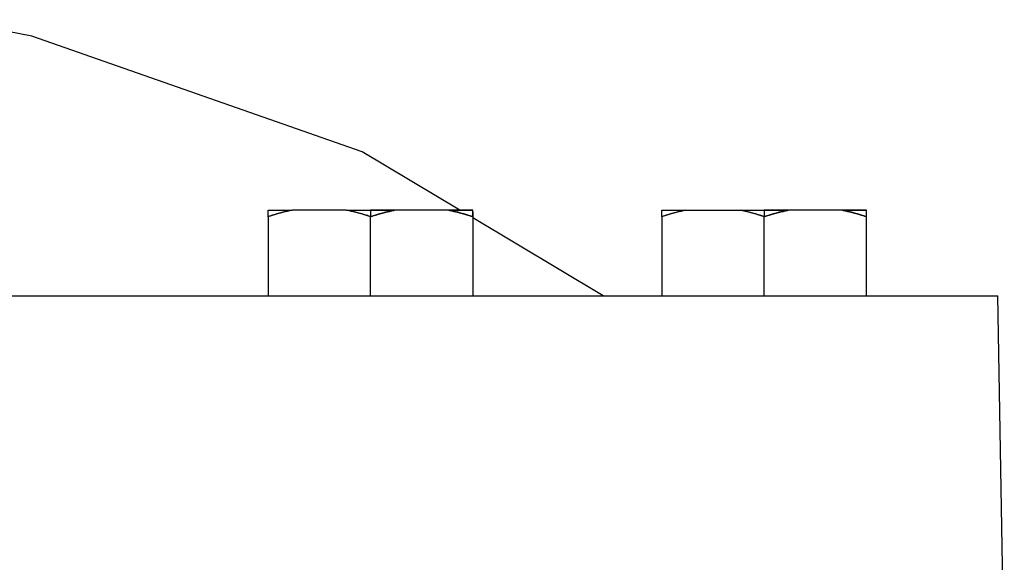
# Model space of a CAD drawing. Header units: millimetres. Extents: x 18 to 610, y -123 to 280.
# Tile 8 of 53: x 264 to 313, y 160 to 187. Entities that reach past the tile are written whole.
import ezdxf

# ---------------------------------------------------------------- set-up
doc = ezdxf.new("R2010")
doc.units = ezdxf.units.MM
doc.linetypes.add('SOLID', pattern=[0])

# ---------------------------------------------------------------- blocks, each defined once
blk = doc.blocks.new('BlockOfViews_3')
at = {"linetype": 'SOLID', "lineweight": 30}
for p, q in [((280.239, 177.33, 9.517), (277.543, 177.33, 7.96)), ((281.424, 177.33, 9.651), (281.424, 177.012, 10.201)), ((285.306, 177.33, 7.96), (282.609, 177.33, 9.517)), ((286.26, 177.085, -36.844), (286.256, 177.087, -36.845)), ((297.043, 177.33, -33.346), (299.739, 177.33, -31.79)), ((300.924, 177.33, -31.656), (300.924, 177.012, -31.106)), ((304.806, 177.33, -33.346), (302.109, 177.33, -31.79)), ((276.358, 177.012, 7.276), (276.358, 173.09, 7.276)), ((281.424, 173.09, 10.201), (281.424, 177.012, 10.201)), ((286.491, 177.012, 7.276), (286.491, 173.09, 7.276)), ((292.943, 173.09, -36.703), (286.491, 176.947, -36.84)), ((295.858, 177.012, -34.031), (295.858, 173.09, -34.031)), ((300.924, 173.09, -31.106), (300.924, 177.012, -31.106)), ((305.991, 173.09, -34.031), (305.991, 177.012, -34.031)), ((312.819, 155.09, -36.09), (312.5, 173.09, -35.827))]:
    blk.add_line(p, q, dxfattribs=at)
blk.add_polyline3d([(285.85, 177.33, -36.853), (281.007, 180.225, -36.956), (264.647, 185.949, -36.956), (260.468, 186.77, -36.956)], dxfattribs=at)
at = {"linetype": 'SOLID', "lineweight": 30, "extrusion": (0, 1, 0)}
for centre, radius, start, end in [((-281.424, 4.351, 177.33), 5.3, 17.0799, 42.9201), ((-281.424, 4.351, 177.33), 5.3, 17.0799, 42.9201), ((-281.424, 4.351, 177.33), 5.3, 77.0799, 90), ((-281.424, 4.351, 177.33), 5.3, 77.0799, 90), ((-281.424, 4.351, 177.33), 5.3, 90, 102.9201), ((-281.424, 4.351, 177.33), 5.3, 137.0799, 162.9201), ((-300.924, -36.956, 177.33), 5.3, 17.0799, 42.9201), ((-300.924, -36.956, 177.33), 5.3, 17.0799, 42.9201), ((-300.924, -36.956, 177.33), 5.3, 77.0799, 90), ((-300.924, -36.956, 177.33), 5.3, 77.0799, 90), ((-300.924, -36.956, 177.33), 5.3, 90, 102.9201), ((-300.924, -36.956, 177.33), 5.3, 137.0799, 162.9201), ((-247.424, -36.956, 173.09), 65.086, 95.59652, 179.00688)]:
    blk.add_arc(centre, radius, start, end, dxfattribs=at)
at = {"linetype": 'SOLID', "lineweight": 30, "extrusion": (-0.5, -2.16781e-12, 0.866025)}
for centre in [(-165.078, 246.462, -131.878), (-165.078, 242.696, -177.4)]:
    blk.add_arc(centre, 12.435, 189.8269, 196.3028, dxfattribs=at)
at = {"linetype": 'SOLID', "lineweight": 30, "extrusion": (-1, 5.09917e-12, 1.18332e-12)}
for centre in [(-165.078, 3.786, -276.358), (-165.078, -37.521, -295.858)]:
    blk.add_arc(centre, 12.435, 165.3376, 170.1731, dxfattribs=at)
at = {"linetype": 'SOLID', "lineweight": 30, "extrusion": (-0.5, 8.65531e-12, 0.866025)}
for centre in [(-165.078, 245.331, -131.878), (-165.078, 241.565, -177.4)]:
    blk.add_arc(centre, 12.435, 163.6972, 170.1731, dxfattribs=at)
at = {"linetype": 'SOLID', "lineweight": 30, "extrusion": (0, -1, 0)}
for centre, start, end in [((281.424, 4.351, -177.33), 77.0799, 90), ((281.424, 4.351, -177.33), 17.0799, 42.9201), ((300.924, -36.956, -177.33), 77.0799, 90), ((300.924, -36.956, -177.33), 17.0799, 42.9201)]:
    blk.add_arc(centre, 5.3, start, end, dxfattribs=at)
at = {"linetype": 'SOLID', "lineweight": 30, "extrusion": (0.5, -1.09426e-11, 0.866025)}
for centre in [(165.078, -242.111, 149.547), (165.078, -279.651, 123.524)]:
    blk.add_arc(centre, 12.435, 9.8269, 16.3028, dxfattribs=at)
at = {"linetype": 'SOLID', "lineweight": 30, "extrusion": (0.5, -5.62356e-12, 0.866025)}
for centre in [(165.078, -240.979, 149.547), (165.078, -278.52, 123.524)]:
    blk.add_arc(centre, 12.435, 343.6972, 350.1731, dxfattribs=at)
at = {"linetype": 'SOLID', "lineweight": 30, "extrusion": (1, -5.09917e-12, -1.18332e-12)}
blk.add_arc((165.078, 3.786, 286.491), 12.435, 11.8389, 16.3028, dxfattribs=at)
at = {"linetype": 'SOLID', "lineweight": 30}
for points, knots in [([(277.543, 177.33, 7.96), (277.522, 177.326, 7.948), (277.501, 177.322, 7.936), (277.459, 177.313, 7.912), (277.438, 177.309, 7.9), (277.396, 177.3, 7.876), (277.375, 177.295, 7.863), (277.333, 177.286, 7.839), (277.312, 177.281, 7.827), (277.27, 177.272, 7.803), (277.249, 177.267, 7.791), (277.208, 177.257, 7.767), (277.187, 177.252, 7.755), (277.145, 177.242, 7.731), (277.124, 177.237, 7.719), (277.082, 177.226, 7.695), (277.061, 177.221, 7.682), (277.02, 177.21, 7.658), (276.999, 177.205, 7.646), (276.957, 177.193, 7.622), (276.937, 177.188, 7.61), (276.895, 177.176, 7.586), (276.874, 177.171, 7.574), (276.833, 177.159, 7.55), (276.812, 177.153, 7.538), (276.771, 177.141, 7.515), (276.75, 177.135, 7.503), (276.708, 177.123, 7.479), (276.688, 177.117, 7.467), (276.646, 177.104, 7.443), (276.626, 177.098, 7.431), (276.584, 177.085, 7.407), (276.564, 177.079, 7.395), (276.523, 177.066, 7.371), (276.502, 177.059, 7.359), (276.461, 177.046, 7.336), (276.44, 177.04, 7.324), (276.399, 177.026, 7.3), (276.379, 177.019, 7.288), (276.358, 177.012, 7.276)], [0, 0, 0, 0, 0.0280135, 0.0280135, 0.056027, 0.056027, 0.0840405, 0.0840405, 0.112054, 0.112054, 0.1400675, 0.1400675, 0.1680811, 0.1680811, 0.1960946, 0.1960946, 0.2241081, 0.2241081, 0.2521216, 0.2521216, 0.2801351, 0.2801351, 0.3081486, 0.3081486, 0.3361621, 0.3361621, 0.3641756, 0.3641756, 0.3921891, 0.3921891, 0.4202026, 0.4202026, 0.4482162, 0.4482162, 0.4762297, 0.4762297, 0.5042432, 0.5042432, 0.5322567, 0.5322567, 0.5322567, 0.5322567]), ([(276.358, 177.012, 7.276), (276.358, 177.019, 7.253), (276.358, 177.026, 7.229), (276.358, 177.04, 7.181), (276.358, 177.046, 7.158), (276.358, 177.059, 7.11), (276.358, 177.066, 7.086), (276.358, 177.079, 7.039), (276.358, 177.085, 7.015), (276.358, 177.098, 6.967), (276.358, 177.104, 6.943), (276.358, 177.117, 6.896), (276.358, 177.123, 6.872), (276.358, 177.135, 6.824), (276.358, 177.141, 6.8), (276.358, 177.153, 6.752), (276.358, 177.159, 6.728), (276.358, 177.171, 6.68), (276.358, 177.176, 6.656), (276.358, 177.188, 6.608), (276.358, 177.193, 6.584), (276.358, 177.205, 6.536), (276.358, 177.21, 6.512), (276.358, 177.221, 6.464), (276.358, 177.226, 6.44), (276.358, 177.237, 6.392), (276.358, 177.242, 6.368), (276.358, 177.252, 6.319), (276.358, 177.257, 6.295), (276.358, 177.267, 6.247), (276.358, 177.272, 6.223), (276.358, 177.281, 6.175), (276.358, 177.286, 6.15), (276.358, 177.295, 6.102), (276.358, 177.3, 6.078), (276.358, 177.309, 6.029), (276.358, 177.313, 6.005), (276.358, 177.322, 5.956), (276.358, 177.326, 5.932), (276.358, 177.33, 5.908)], [0, 0, 0, 0, 0.0423631, 0.0423631, 0.0847261, 0.0847261, 0.1270892, 0.1270892, 0.1694523, 0.1694523, 0.2118154, 0.2118154, 0.2541784, 0.2541784, 0.2965415, 0.2965415, 0.3389046, 0.3389046, 0.3812676, 0.3812676, 0.4236307, 0.4236307, 0.4659938, 0.4659938, 0.5083568, 0.5083568, 0.5507199, 0.5507199, 0.593083, 0.593083, 0.6354461, 0.6354461, 0.6778091, 0.6778091, 0.7201722, 0.7201722, 0.7625353, 0.7625353, 0.8048983, 0.8048983, 0.8048983, 0.8048983]), ([(281.424, 177.012, 10.201), (281.404, 177.019, 10.189), (281.383, 177.026, 10.178), (281.342, 177.04, 10.154), (281.322, 177.046, 10.142), (281.28, 177.059, 10.118), (281.26, 177.066, 10.106), (281.219, 177.079, 10.083), (281.198, 177.085, 10.071), (281.157, 177.098, 10.047), (281.136, 177.104, 10.035), (281.095, 177.117, 10.011), (281.074, 177.123, 9.999), (281.032, 177.135, 9.975), (281.012, 177.141, 9.963), (280.97, 177.153, 9.939), (280.95, 177.159, 9.927), (280.908, 177.171, 9.903), (280.887, 177.176, 9.891), (280.846, 177.188, 9.867), (280.825, 177.193, 9.855), (280.783, 177.205, 9.831), (280.762, 177.21, 9.819), (280.721, 177.221, 9.795), (280.7, 177.226, 9.783), (280.658, 177.237, 9.759), (280.637, 177.242, 9.747), (280.596, 177.252, 9.723), (280.575, 177.257, 9.711), (280.533, 177.267, 9.687), (280.512, 177.272, 9.675), (280.47, 177.281, 9.65), (280.449, 177.286, 9.638), (280.407, 177.295, 9.614), (280.386, 177.3, 9.602), (280.344, 177.309, 9.578), (280.323, 177.313, 9.566), (280.281, 177.322, 9.541), (280.26, 177.326, 9.529), (280.239, 177.33, 9.517)], [0, 0, 0, 0, 0.0423557, 0.0423557, 0.0847113, 0.0847113, 0.127067, 0.127067, 0.1694227, 0.1694227, 0.2117784, 0.2117784, 0.254134, 0.254134, 0.2964897, 0.2964897, 0.3388454, 0.3388454, 0.3812011, 0.3812011, 0.4235567, 0.4235567, 0.4659124, 0.4659124, 0.5082681, 0.5082681, 0.5506237, 0.5506237, 0.5929794, 0.5929794, 0.6353351, 0.6353351, 0.6776908, 0.6776908, 0.7200464, 0.7200464, 0.7624021, 0.7624021, 0.8047578, 0.8047578, 0.8047578, 0.8047578]), ([(281.424, 177.012, 10.201), (281.445, 177.019, 10.189), (281.465, 177.026, 10.178), (281.506, 177.04, 10.154), (281.527, 177.046, 10.142), (281.568, 177.059, 10.118), (281.589, 177.066, 10.106), (281.63, 177.079, 10.083), (281.651, 177.085, 10.071), (281.692, 177.098, 10.047), (281.713, 177.104, 10.035), (281.754, 177.117, 10.011), (281.775, 177.123, 9.999), (281.816, 177.135, 9.975), (281.837, 177.141, 9.963), (281.878, 177.153, 9.939), (281.899, 177.159, 9.927), (281.941, 177.171, 9.903), (281.961, 177.176, 9.891), (282.003, 177.188, 9.867), (282.024, 177.193, 9.855), (282.065, 177.205, 9.831), (282.086, 177.21, 9.819), (282.128, 177.221, 9.795), (282.149, 177.226, 9.783), (282.19, 177.237, 9.759), (282.211, 177.242, 9.747), (282.253, 177.252, 9.723), (282.274, 177.257, 9.711), (282.316, 177.267, 9.687), (282.337, 177.272, 9.675), (282.378, 177.281, 9.65), (282.399, 177.286, 9.638), (282.441, 177.295, 9.614), (282.462, 177.3, 9.602), (282.504, 177.309, 9.578), (282.525, 177.313, 9.566), (282.567, 177.322, 9.541), (282.588, 177.326, 9.529), (282.609, 177.33, 9.517)], [0, 0, 0, 0, 0.0423557, 0.0423557, 0.0847113, 0.0847113, 0.127067, 0.127067, 0.1694227, 0.1694227, 0.2117784, 0.2117784, 0.254134, 0.254134, 0.2964897, 0.2964897, 0.3388454, 0.3388454, 0.3812011, 0.3812011, 0.4235567, 0.4235567, 0.4659124, 0.4659124, 0.5082681, 0.5082681, 0.5506237, 0.5506237, 0.5929794, 0.5929794, 0.6353351, 0.6353351, 0.6776908, 0.6776908, 0.7200464, 0.7200464, 0.7624021, 0.7624021, 0.8047578, 0.8047578, 0.8047578, 0.8047578]), ([(285.306, 177.33, 7.96), (285.327, 177.326, 7.948), (285.348, 177.322, 7.936), (285.39, 177.313, 7.912), (285.411, 177.309, 7.9), (285.453, 177.3, 7.876), (285.474, 177.295, 7.863), (285.516, 177.286, 7.839), (285.536, 177.281, 7.827), (285.578, 177.272, 7.803), (285.599, 177.267, 7.791), (285.641, 177.257, 7.767), (285.662, 177.252, 7.755), (285.704, 177.242, 7.731), (285.725, 177.237, 7.719), (285.766, 177.226, 7.695), (285.787, 177.221, 7.682), (285.829, 177.21, 7.658), (285.85, 177.205, 7.646), (285.891, 177.193, 7.622), (285.912, 177.188, 7.61), (285.954, 177.176, 7.586), (285.974, 177.171, 7.574), (286.016, 177.159, 7.55), (286.037, 177.153, 7.538), (286.078, 177.141, 7.515), (286.099, 177.135, 7.503), (286.14, 177.123, 7.479), (286.161, 177.117, 7.467), (286.202, 177.104, 7.443), (286.223, 177.098, 7.431), (286.264, 177.085, 7.407), (286.285, 177.079, 7.395), (286.326, 177.066, 7.371), (286.347, 177.059, 7.359), (286.388, 177.046, 7.336), (286.408, 177.04, 7.324), (286.449, 177.026, 7.3), (286.47, 177.019, 7.288), (286.491, 177.012, 7.276)], [0, 0, 0, 0, 0.0280135, 0.0280135, 0.056027, 0.056027, 0.0840405, 0.0840405, 0.112054, 0.112054, 0.1400675, 0.1400675, 0.1680811, 0.1680811, 0.1960946, 0.1960946, 0.2241081, 0.2241081, 0.2521216, 0.2521216, 0.2801351, 0.2801351, 0.3081486, 0.3081486, 0.3361621, 0.3361621, 0.3641756, 0.3641756, 0.3921891, 0.3921891, 0.4202026, 0.4202026, 0.4482162, 0.4482162, 0.4762297, 0.4762297, 0.5042432, 0.5042432, 0.5322567, 0.5322567, 0.5322567, 0.5322567]), ([(286.491, 177.012, 7.276), (286.491, 177.019, 7.253), (286.491, 177.026, 7.229), (286.491, 177.04, 7.181), (286.491, 177.046, 7.158), (286.491, 177.059, 7.11), (286.491, 177.066, 7.086), (286.491, 177.079, 7.039), (286.491, 177.085, 7.015), (286.491, 177.098, 6.967), (286.491, 177.104, 6.943), (286.491, 177.117, 6.896), (286.491, 177.123, 6.872), (286.491, 177.135, 6.824), (286.491, 177.141, 6.8), (286.491, 177.153, 6.752), (286.491, 177.159, 6.728), (286.491, 177.171, 6.68), (286.491, 177.176, 6.656), (286.491, 177.188, 6.608), (286.491, 177.193, 6.584), (286.491, 177.205, 6.536), (286.491, 177.21, 6.512), (286.491, 177.221, 6.464), (286.491, 177.226, 6.44), (286.491, 177.237, 6.392), (286.491, 177.242, 6.368), (286.491, 177.252, 6.319), (286.491, 177.257, 6.295), (286.491, 177.267, 6.247), (286.491, 177.272, 6.223), (286.491, 177.281, 6.175), (286.491, 177.286, 6.15), (286.491, 177.295, 6.102), (286.491, 177.3, 6.078), (286.491, 177.309, 6.029), (286.491, 177.313, 6.005), (286.491, 177.322, 5.956), (286.491, 177.326, 5.932), (286.491, 177.33, 5.908)], [0, 0, 0, 0, 0.0423631, 0.0423631, 0.0847261, 0.0847261, 0.1270892, 0.1270892, 0.1694523, 0.1694523, 0.2118154, 0.2118154, 0.2541784, 0.2541784, 0.2965415, 0.2965415, 0.3389046, 0.3389046, 0.3812676, 0.3812676, 0.4236307, 0.4236307, 0.4659938, 0.4659938, 0.5083568, 0.5083568, 0.5507199, 0.5507199, 0.593083, 0.593083, 0.6354461, 0.6354461, 0.6778091, 0.6778091, 0.7201722, 0.7201722, 0.7625353, 0.7625353, 0.8048983, 0.8048983, 0.8048983, 0.8048983]), ([(297.043, 177.33, -33.346), (297.022, 177.326, -33.359), (297.001, 177.322, -33.371), (296.959, 177.313, -33.395), (296.938, 177.309, -33.407), (296.896, 177.3, -33.431), (296.875, 177.295, -33.443), (296.833, 177.286, -33.468), (296.812, 177.281, -33.48), (296.77, 177.272, -33.504), (296.749, 177.267, -33.516), (296.708, 177.257, -33.54), (296.687, 177.252, -33.552), (296.645, 177.242, -33.576), (296.624, 177.237, -33.588), (296.582, 177.226, -33.612), (296.561, 177.221, -33.624), (296.52, 177.21, -33.648), (296.499, 177.205, -33.66), (296.457, 177.193, -33.684), (296.437, 177.188, -33.696), (296.395, 177.176, -33.72), (296.374, 177.171, -33.732), (296.333, 177.159, -33.756), (296.312, 177.153, -33.768), (296.271, 177.141, -33.792), (296.25, 177.135, -33.804), (296.208, 177.123, -33.828), (296.188, 177.117, -33.84), (296.146, 177.104, -33.864), (296.126, 177.098, -33.876), (296.084, 177.085, -33.9), (296.064, 177.079, -33.912), (296.023, 177.066, -33.936), (296.002, 177.059, -33.947), (295.961, 177.046, -33.971), (295.94, 177.04, -33.983), (295.899, 177.026, -34.007), (295.879, 177.019, -34.019), (295.858, 177.012, -34.031)], [0, 0, 0, 0, 0.0280135, 0.0280135, 0.056027, 0.056027, 0.0840405, 0.0840405, 0.112054, 0.112054, 0.1400675, 0.1400675, 0.1680811, 0.1680811, 0.1960946, 0.1960946, 0.2241081, 0.2241081, 0.2521216, 0.2521216, 0.2801351, 0.2801351, 0.3081486, 0.3081486, 0.3361621, 0.3361621, 0.3641756, 0.3641756, 0.3921891, 0.3921891, 0.4202026, 0.4202026, 0.4482162, 0.4482162, 0.4762297, 0.4762297, 0.5042432, 0.5042432, 0.5322567, 0.5322567, 0.5322567, 0.5322567]), ([(295.858, 177.012, -34.031), (295.858, 177.019, -34.054), (295.858, 177.026, -34.078), (295.858, 177.04, -34.125), (295.858, 177.046, -34.149), (295.858, 177.059, -34.197), (295.858, 177.066, -34.22), (295.858, 177.079, -34.268), (295.858, 177.085, -34.292), (295.858, 177.098, -34.34), (295.858, 177.104, -34.363), (295.858, 177.117, -34.411), (295.858, 177.123, -34.435), (295.858, 177.135, -34.483), (295.858, 177.141, -34.507), (295.858, 177.153, -34.555), (295.858, 177.159, -34.579), (295.858, 177.171, -34.627), (295.858, 177.176, -34.651), (295.858, 177.188, -34.699), (295.858, 177.193, -34.723), (295.858, 177.205, -34.771), (295.858, 177.21, -34.795), (295.858, 177.221, -34.843), (295.858, 177.226, -34.867), (295.858, 177.237, -34.915), (295.858, 177.242, -34.939), (295.858, 177.252, -34.987), (295.858, 177.257, -35.011), (295.858, 177.267, -35.06), (295.858, 177.272, -35.084), (295.858, 177.281, -35.132), (295.858, 177.286, -35.156), (295.858, 177.295, -35.205), (295.858, 177.3, -35.229), (295.858, 177.309, -35.277), (295.858, 177.313, -35.302), (295.858, 177.322, -35.35), (295.858, 177.326, -35.375), (295.858, 177.33, -35.399)], [0, 0, 0, 0, 0.0423631, 0.0423631, 0.0847261, 0.0847261, 0.1270892, 0.1270892, 0.1694523, 0.1694523, 0.2118154, 0.2118154, 0.2541784, 0.2541784, 0.2965415, 0.2965415, 0.3389046, 0.3389046, 0.3812676, 0.3812676, 0.4236307, 0.4236307, 0.4659938, 0.4659938, 0.5083568, 0.5083568, 0.5507199, 0.5507199, 0.593083, 0.593083, 0.6354461, 0.6354461, 0.6778091, 0.6778091, 0.7201722, 0.7201722, 0.7625353, 0.7625353, 0.8048983, 0.8048983, 0.8048983, 0.8048983]), ([(300.924, 177.012, -31.106), (300.904, 177.019, -31.117), (300.883, 177.026, -31.129), (300.842, 177.04, -31.153), (300.822, 177.046, -31.165), (300.78, 177.059, -31.189), (300.76, 177.066, -31.2), (300.719, 177.079, -31.224), (300.698, 177.085, -31.236), (300.657, 177.098, -31.26), (300.636, 177.104, -31.272), (300.595, 177.117, -31.296), (300.574, 177.123, -31.308), (300.532, 177.135, -31.332), (300.512, 177.141, -31.344), (300.47, 177.153, -31.368), (300.45, 177.159, -31.379), (300.408, 177.171, -31.403), (300.387, 177.176, -31.415), (300.346, 177.188, -31.439), (300.325, 177.193, -31.451), (300.283, 177.205, -31.475), (300.262, 177.21, -31.487), (300.221, 177.221, -31.512), (300.2, 177.226, -31.524), (300.158, 177.237, -31.548), (300.137, 177.242, -31.56), (300.096, 177.252, -31.584), (300.075, 177.257, -31.596), (300.033, 177.267, -31.62), (300.012, 177.272, -31.632), (299.97, 177.281, -31.656), (299.949, 177.286, -31.668), (299.907, 177.295, -31.693), (299.886, 177.3, -31.705), (299.844, 177.309, -31.729), (299.823, 177.313, -31.741), (299.781, 177.322, -31.765), (299.76, 177.326, -31.778), (299.739, 177.33, -31.79)], [0, 0, 0, 0, 0.0423557, 0.0423557, 0.0847113, 0.0847113, 0.127067, 0.127067, 0.1694227, 0.1694227, 0.2117784, 0.2117784, 0.254134, 0.254134, 0.2964897, 0.2964897, 0.3388454, 0.3388454, 0.3812011, 0.3812011, 0.4235567, 0.4235567, 0.4659124, 0.4659124, 0.5082681, 0.5082681, 0.5506237, 0.5506237, 0.5929794, 0.5929794, 0.6353351, 0.6353351, 0.6776908, 0.6776908, 0.7200464, 0.7200464, 0.7624021, 0.7624021, 0.8047578, 0.8047578, 0.8047578, 0.8047578]), ([(300.924, 177.012, -31.106), (300.945, 177.019, -31.117), (300.965, 177.026, -31.129), (301.006, 177.04, -31.153), (301.027, 177.046, -31.165), (301.068, 177.059, -31.189), (301.089, 177.066, -31.2), (301.13, 177.079, -31.224), (301.151, 177.085, -31.236), (301.192, 177.098, -31.26), (301.213, 177.104, -31.272), (301.254, 177.117, -31.296), (301.275, 177.123, -31.308), (301.316, 177.135, -31.332), (301.337, 177.141, -31.344), (301.378, 177.153, -31.368), (301.399, 177.159, -31.379), (301.441, 177.171, -31.403), (301.461, 177.176, -31.415), (301.503, 177.188, -31.439), (301.524, 177.193, -31.451), (301.565, 177.205, -31.475), (301.586, 177.21, -31.487), (301.628, 177.221, -31.512), (301.649, 177.226, -31.524), (301.69, 177.237, -31.548), (301.711, 177.242, -31.56), (301.753, 177.252, -31.584), (301.774, 177.257, -31.596), (301.816, 177.267, -31.62), (301.837, 177.272, -31.632), (301.878, 177.281, -31.656), (301.899, 177.286, -31.668), (301.941, 177.295, -31.693), (301.962, 177.3, -31.705), (302.004, 177.309, -31.729), (302.025, 177.313, -31.741), (302.067, 177.322, -31.765), (302.088, 177.326, -31.778), (302.109, 177.33, -31.79)], [0, 0, 0, 0, 0.0423557, 0.0423557, 0.0847113, 0.0847113, 0.127067, 0.127067, 0.1694227, 0.1694227, 0.2117784, 0.2117784, 0.254134, 0.254134, 0.2964897, 0.2964897, 0.3388454, 0.3388454, 0.3812011, 0.3812011, 0.4235567, 0.4235567, 0.4659124, 0.4659124, 0.5082681, 0.5082681, 0.5506237, 0.5506237, 0.5929794, 0.5929794, 0.6353351, 0.6353351, 0.6776908, 0.6776908, 0.7200464, 0.7200464, 0.7624021, 0.7624021, 0.8047578, 0.8047578, 0.8047578, 0.8047578]), ([(304.806, 177.33, -33.346), (304.827, 177.326, -33.359), (304.848, 177.322, -33.371), (304.89, 177.313, -33.395), (304.911, 177.309, -33.407), (304.953, 177.3, -33.431), (304.974, 177.295, -33.443), (305.016, 177.286, -33.468), (305.036, 177.281, -33.48), (305.078, 177.272, -33.504), (305.099, 177.267, -33.516), (305.141, 177.257, -33.54), (305.162, 177.252, -33.552), (305.204, 177.242, -33.576), (305.225, 177.237, -33.588), (305.266, 177.226, -33.612), (305.287, 177.221, -33.624), (305.329, 177.21, -33.648), (305.35, 177.205, -33.66), (305.391, 177.193, -33.684), (305.412, 177.188, -33.696), (305.454, 177.176, -33.72), (305.474, 177.171, -33.732), (305.516, 177.159, -33.756), (305.537, 177.153, -33.768), (305.578, 177.141, -33.792), (305.599, 177.135, -33.804), (305.64, 177.123, -33.828), (305.661, 177.117, -33.84), (305.702, 177.104, -33.864), (305.723, 177.098, -33.876), (305.764, 177.085, -33.9), (305.785, 177.079, -33.912), (305.826, 177.066, -33.936), (305.847, 177.059, -33.947), (305.888, 177.046, -33.971), (305.908, 177.04, -33.983), (305.949, 177.026, -34.007), (305.97, 177.019, -34.019), (305.991, 177.012, -34.031)], [0, 0, 0, 0, 0.0280135, 0.0280135, 0.056027, 0.056027, 0.0840405, 0.0840405, 0.112054, 0.112054, 0.1400675, 0.1400675, 0.1680811, 0.1680811, 0.1960946, 0.1960946, 0.2241081, 0.2241081, 0.2521216, 0.2521216, 0.2801351, 0.2801351, 0.3081486, 0.3081486, 0.3361621, 0.3361621, 0.3641756, 0.3641756, 0.3921891, 0.3921891, 0.4202026, 0.4202026, 0.4482162, 0.4482162, 0.4762297, 0.4762297, 0.5042432, 0.5042432, 0.5322567, 0.5322567, 0.5322567, 0.5322567]), ([(305.991, 177.012, -34.031), (305.991, 177.019, -34.054), (305.991, 177.026, -34.078), (305.991, 177.04, -34.125), (305.991, 177.046, -34.149), (305.991, 177.059, -34.197), (305.991, 177.066, -34.22), (305.991, 177.079, -34.268), (305.991, 177.085, -34.292), (305.991, 177.098, -34.34), (305.991, 177.104, -34.363), (305.991, 177.117, -34.411), (305.991, 177.123, -34.435), (305.991, 177.135, -34.483), (305.991, 177.141, -34.507), (305.991, 177.153, -34.555), (305.991, 177.159, -34.579), (305.991, 177.171, -34.627), (305.991, 177.176, -34.651), (305.991, 177.188, -34.699), (305.991, 177.193, -34.723), (305.991, 177.205, -34.771), (305.991, 177.21, -34.795), (305.991, 177.221, -34.843), (305.991, 177.226, -34.867), (305.991, 177.237, -34.915), (305.991, 177.242, -34.939), (305.991, 177.252, -34.987), (305.991, 177.257, -35.011), (305.991, 177.267, -35.06), (305.991, 177.272, -35.084), (305.991, 177.281, -35.132), (305.991, 177.286, -35.156), (305.991, 177.295, -35.205), (305.991, 177.3, -35.229), (305.991, 177.309, -35.277), (305.991, 177.313, -35.302), (305.991, 177.322, -35.35), (305.991, 177.326, -35.375), (305.991, 177.33, -35.399)], [0, 0, 0, 0, 0.0423631, 0.0423631, 0.0847261, 0.0847261, 0.1270892, 0.1270892, 0.1694523, 0.1694523, 0.2118154, 0.2118154, 0.2541784, 0.2541784, 0.2965415, 0.2965415, 0.3389046, 0.3389046, 0.3812676, 0.3812676, 0.4236307, 0.4236307, 0.4659938, 0.4659938, 0.5083568, 0.5083568, 0.5507199, 0.5507199, 0.593083, 0.593083, 0.6354461, 0.6354461, 0.6778091, 0.6778091, 0.7201722, 0.7201722, 0.7625353, 0.7625353, 0.8048983, 0.8048983, 0.8048983, 0.8048983])]:
    blk.add_open_spline(points, degree=3, knots=knots, dxfattribs=at)

msp = doc.modelspace()

# ---------------------------------------------------------------- block references
msp.add_blockref('BlockOfViews_3', (0, 0))

doc.saveas('drawing.dxf')
